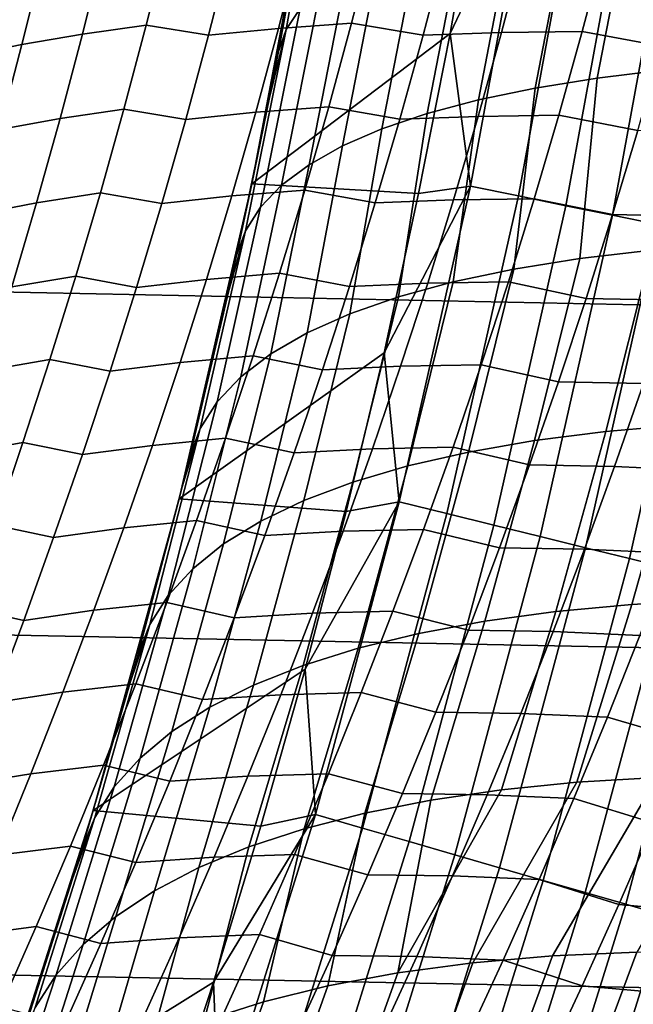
# Model space of a CAD drawing. Header units: metres. Extents: x -32 to 117, y -314 to 32.
# Tile 190 of 256: x 27.43 to 29.69, y -8.96 to -5.32. Entities that reach past the tile are written whole.
import ezdxf

# ---------------------------------------------------------------- set-up
doc = ezdxf.new("R2010")
doc.units = ezdxf.units.M
doc.layers.add('solid_24_501_064_XXX', color=7, linetype='CONTINUOUS')

msp = doc.modelspace()

# ---------------------------------------------------------------- linework, layer by layer
at = {"layer": 'solid_24_501_064_XXX'}
for points in [[(31.859657, -6.419635, -303.5), (-32.089672, -5.148039, -303.5), (-32.269005, -3.867984, -303.5), (32.089672, -5.148039, -303.5)], [(28.542725, -4.60836, 16.359894), (28.590918, -4.540525, 16.810028), (28.462685, -5.282355, 16.980539), (28.411018, -5.360016, 16.535244)], [(28.411018, -5.360016, 16.535244), (28.383072, -5.441623, 16.087673), (28.482103, -4.896915, 15.955729), (28.542725, -4.60836, 16.359894)], [(28.383072, -5.441623, 16.087673), (28.349928, -5.611741, 16.131748), (28.284916, -5.930682, -299.5), (28.505819, -4.756879, -299.5)], [(29.016279, -5.374831, -299.5), (29.119892, -4.781707, -299.5), (28.505819, -4.756879, -299.5), (28.284916, -5.930682, -299.5)], [(28.482103, -4.896915, 15.955729), (28.383072, -5.441623, 16.087673), (28.505819, -4.756879, -299.5)], [(29.307034, -4.762856, -299.506622), (29.119892, -4.781707, -299.5), (29.016279, -5.374831, -299.5)], [(29.091484, -5.939069, -299.506622), (29.307034, -4.762856, -299.506622), (29.016279, -5.374831, -299.5)], [(29.268694, -5.975246, -299.526428), (29.485556, -4.791869, -299.526428), (29.307034, -4.762856, -299.506622), (29.091484, -5.939069, -299.506622)], [(29.444021, -6.01104, -299.559326), (29.662184, -4.820574, -299.559326), (29.485556, -4.791869, -299.526428), (29.268694, -5.975246, -299.526428)], [(29.616539, -6.04626, -299.605194), (29.835979, -4.848819, -299.605194), (29.662184, -4.820574, -299.559326), (29.444021, -6.01104, -299.559326)], [(29.693213, -4.855586, 20.350605), (29.942707, -4.828798, 20.730108), (29.808931, -5.509564, 20.882914), (29.559917, -5.539514, 20.507154)], [(29.463688, -4.888549, 19.959173), (29.693213, -4.855586, 20.350605), (29.559917, -5.539514, 20.507154), (29.330408, -5.576362, 20.11977)], [(29.785334, -6.080719, -299.663696), (30.006023, -4.876453, -299.663696), (29.835979, -4.848819, -299.605194), (29.616539, -6.04626, -299.605194)], [(29.254774, -4.927596, 19.556906), (29.463688, -4.888549, 19.959173), (29.330408, -5.576362, 20.11977), (29.121037, -5.620008, 19.721828)], [(29.06706, -4.972616, 19.14493), (29.254774, -4.927596, 19.556906), (29.121037, -5.620008, 19.721828), (28.932383, -5.670331, 19.314426)], [(28.90107, -5.023485, 18.724398), (29.06706, -4.972616, 19.14493), (28.932383, -5.670331, 19.314426), (28.764965, -5.727191, 18.898689)], [(27.971962, -5.03368, 82.581741), (27.736443, -5.064501, 82.86631), (27.658564, -5.377243, 82.816681), (27.894093, -5.344327, 82.532082)], [(28.124454, -5.380928, 82.246292), (28.20422, -5.068449, 82.297295), (27.971962, -5.03368, 82.581741), (27.894093, -5.344327, 82.532082)], [(28.463118, -5.045185, 82.032829), (28.20422, -5.068449, 82.297295), (28.124454, -5.380928, 82.246292), (28.383352, -5.356004, 81.981659)], [(28.732574, -5.027638, 81.7789), (28.463118, -5.045185, 82.032829), (28.383352, -5.356004, 81.981659), (28.65275, -5.337137, 81.727463)], [(28.757265, -5.080059, 18.296486), (28.90107, -5.023485, 18.724398), (28.764965, -5.727191, 18.898689), (28.619246, -5.790433, 18.475763)], [(28.917067, -5.380538, 81.474396), (28.998684, -5.068867, 81.527306), (28.732574, -5.027638, 81.7789), (28.65275, -5.337137, 81.727463)], [(27.736443, -5.064501, 82.86631), (27.513039, -5.10019, 83.160004), (27.435114, -5.415311, 83.110306), (27.658564, -5.377243, 82.816681)], [(28.636051, -5.14218, 17.862394), (28.757265, -5.080059, 18.296486), (28.619246, -5.790433, 18.475763), (28.495628, -5.859881, 18.046818)], [(29.288315, -5.06028, 81.296173), (28.998684, -5.068867, 81.527306), (28.917067, -5.380538, 81.474396), (29.206591, -5.371155, 81.242828)], [(29.58695, -5.057421, 81.076927), (29.288315, -5.06028, 81.296173), (29.206591, -5.371155, 81.242828), (29.505058, -5.367838, 81.023056)], [(29.79808, -5.4211, 80.806282), (29.881729, -5.107988, 80.861809), (29.58695, -5.057421, 81.076927), (29.505058, -5.367838, 81.023056)], [(27.513039, -5.10019, 83.160004), (27.302132, -5.140828, 83.46225), (27.224125, -5.458617, 83.412399), (27.435114, -5.415311, 83.110306)], [(31.579252, -7.6812, -303.5), (-31.859657, -6.419635, -303.5), (-32.089672, -5.148039, -303.5), (31.859657, -6.419635, -303.5)], [(28.537766, -5.209675, 17.423336), (28.636051, -5.14218, 17.862394), (28.495628, -5.859881, 18.046818), (28.394453, -5.935345, 17.613035)], [(28.462685, -5.282355, 16.980539), (28.537766, -5.209675, 17.423336), (28.394453, -5.935345, 17.613035), (28.316, -6.016614, 17.175611)], [(28.411018, -5.360016, 16.535244), (28.462685, -5.282355, 16.980539), (28.316, -6.016614, 17.175611), (28.260483, -6.103467, 16.735754)], [(27.894093, -5.344327, 82.532082), (27.658564, -5.377243, 82.816681), (27.576239, -5.689278, 82.764046), (27.811781, -5.654242, 82.479431)], [(28.040152, -5.692615, 82.192238), (28.124454, -5.380928, 82.246292), (27.894093, -5.344327, 82.532082), (27.811781, -5.654242, 82.479431)], [(28.65275, -5.337137, 81.727463), (28.383352, -5.356004, 81.981659), (28.299053, -5.665999, 81.927444), (28.568394, -5.645775, 81.672974)], [(28.830828, -5.691282, 81.41835), (28.917067, -5.380538, 81.474396), (28.65275, -5.337137, 81.727463), (28.568394, -5.645775, 81.672974)], [(27.658564, -5.377243, 82.816681), (27.435114, -5.415311, 83.110306), (27.352737, -5.729749, 83.057602), (27.576239, -5.689278, 82.764046)], [(28.383352, -5.356004, 81.981659), (28.124454, -5.380928, 82.246292), (28.040152, -5.692615, 82.192238), (28.299053, -5.665999, 81.927444)], [(28.260483, -6.103467, 16.735754), (28.228205, -6.195031, 16.293598), (28.349928, -5.611741, 16.131748), (28.411018, -5.360016, 16.535244)], [(28.900501, -5.966006, -299.5), (29.016279, -5.374831, -299.5), (28.284916, -5.930682, -299.5)], [(28.411018, -5.360016, 16.535244), (28.349928, -5.611741, 16.131748), (28.383072, -5.441623, 16.087673)], [(29.206591, -5.371155, 81.242828), (28.917067, -5.380538, 81.474396), (28.830828, -5.691282, 81.41835), (29.120245, -5.681058, 81.186348)], [(29.091484, -5.939069, -299.506622), (29.016279, -5.374831, -299.5), (28.900501, -5.966006, -299.5)], [(29.505058, -5.367838, 81.023056), (29.206591, -5.371155, 81.242828), (29.120245, -5.681058, 81.186348), (29.418545, -5.677239, 80.966026)], [(29.709721, -5.733117, 80.747505), (29.79808, -5.4211, 80.806282), (29.505058, -5.367838, 81.023056), (29.418545, -5.677239, 80.966026)], [(27.435114, -5.415311, 83.110306), (27.224125, -5.458617, 83.412399), (27.141657, -5.775744, 83.359512), (27.352737, -5.729749, 83.057602)], [(29.559917, -5.539514, 20.507154), (29.808931, -5.509564, 20.882914), (29.760635, -6.175135, 21.197868), (29.496126, -6.206218, 20.817642)], [(29.330408, -5.576362, 20.11977), (29.559917, -5.539514, 20.507154), (29.496126, -6.206218, 20.817642), (29.25174, -6.245454, 20.424906)], [(29.121037, -5.620008, 19.721828), (29.330408, -5.576362, 20.11977), (29.25174, -6.245454, 20.424906), (29.028193, -6.292728, 20.020805)], [(28.349928, -5.611741, 16.131748), (28.228205, -6.195031, 16.293598), (28.284916, -5.930682, -299.5)], [(28.932383, -5.670331, 19.314426), (29.121037, -5.620008, 19.721828), (29.028193, -6.292728, 20.020805), (28.826134, -6.347902, 19.60652)], [(27.811781, -5.654242, 82.479431), (27.576239, -5.689278, 82.764046), (27.489511, -6.00056, 82.708412), (27.725075, -5.963376, 82.42379)], [(27.951361, -6.003459, 82.135124), (28.040152, -5.692615, 82.192238), (27.811781, -5.654242, 82.479431), (27.725075, -5.963376, 82.42379)], [(28.299053, -5.665999, 81.927444), (28.040152, -5.692615, 82.192238), (27.951361, -6.003459, 82.135124), (28.210272, -5.975118, 81.870163)], [(28.568394, -5.645775, 81.672974), (28.299053, -5.665999, 81.927444), (28.210272, -5.975118, 81.870163), (28.479555, -5.9535, 81.615425)], [(28.740021, -6.00104, 81.359184), (28.830828, -5.691282, 81.41835), (28.568394, -5.645775, 81.672974), (28.479555, -5.9535, 81.615425)], [(28.764965, -5.727191, 18.898689), (28.932383, -5.670331, 19.314426), (28.826134, -6.347902, 19.60652), (28.646151, -6.410817, 19.183254)], [(27.576239, -5.689278, 82.764046), (27.352737, -5.729749, 83.057602), (27.265953, -6.043458, 83.001869), (27.489511, -6.00056, 82.708412)], [(29.120245, -5.681058, 81.186348), (28.830828, -5.691282, 81.41835), (28.740021, -6.00104, 81.359184), (29.029331, -5.989933, 81.126732)], [(29.418545, -5.677239, 80.966026), (29.120245, -5.681058, 81.186348), (29.029331, -5.989933, 81.126732), (29.327459, -5.985565, 80.905846)], [(29.616707, -6.043975, 80.685509), (29.709721, -5.733117, 80.747505), (29.418545, -5.677239, 80.966026), (29.327459, -5.985565, 80.905846)], [(28.619246, -5.790433, 18.475763), (28.764965, -5.727191, 18.898689), (28.646151, -6.410817, 19.183254), (28.488771, -6.481287, 18.752243)], [(30.024738, -5.739717, 80.552078), (29.709721, -5.733117, 80.747505), (29.616707, -6.043975, 80.685509), (29.93149, -6.050562, 80.489342)], [(28.495628, -5.859881, 18.046818), (28.619246, -5.790433, 18.475763), (28.488771, -6.481287, 18.752243), (28.354452, -6.559109, 18.314741)], [(28.394453, -5.935345, 17.613035), (28.495628, -5.859881, 18.046818), (28.354452, -6.559109, 18.314741), (28.243584, -6.644055, 17.872025)], [(27.725075, -5.963376, 82.42379), (27.489511, -6.00056, 82.708412), (27.398434, -6.311045, 82.64978), (27.634024, -6.271686, 82.365166)], [(27.858133, -6.313417, 82.074959), (27.951361, -6.003459, 82.135124), (27.725075, -5.963376, 82.42379), (27.634024, -6.271686, 82.365166)], [(28.054752, -6.938365, 16.524754), (28.02689, -7.050067, 16.561844), (28.015686, -7.094454, -299.5), (28.284916, -5.930682, -299.5)], [(28.772631, -6.555019, -299.5), (28.900501, -5.966006, -299.5), (28.284916, -5.930682, -299.5), (28.015686, -7.094454, -299.5)], [(28.198368, -6.329458, 16.333313), (28.054752, -6.938365, 16.524754), (28.284916, -5.930682, -299.5)], [(28.479555, -5.9535, 81.615425), (28.210272, -5.975118, 81.870163), (28.11706, -6.283316, 81.809853), (28.386292, -6.260266, 81.55484)], [(28.316, -6.016614, 17.175611), (28.394453, -5.935345, 17.613035), (28.243584, -6.644055, 17.872025), (28.15649, -6.735878, 17.425383)], [(28.228205, -6.195031, 16.293598), (28.198368, -6.329458, 16.333313), (28.284916, -5.930682, -299.5)], [(28.644705, -6.309767, 81.296906), (28.740021, -6.00104, 81.359184), (28.479555, -5.9535, 81.615425), (28.386292, -6.260266, 81.55484)], [(29.091484, -5.939069, -299.506622), (28.900501, -5.966006, -299.5), (28.772631, -6.555019, -299.5)], [(28.828749, -7.105649, -299.506622), (29.091484, -5.939069, -299.506622), (28.772631, -6.555019, -299.5)], [(29.004358, -7.148932, -299.526428), (29.268694, -5.975246, -299.526428), (29.091484, -5.939069, -299.506622), (28.828749, -7.105649, -299.506622)], [(27.489511, -6.00056, 82.708412), (27.265953, -6.043458, 83.001869), (27.174809, -6.356394, 82.94313), (27.398434, -6.311045, 82.64978)], [(28.210272, -5.975118, 81.870163), (27.951361, -6.003459, 82.135124), (27.858133, -6.313417, 82.074959), (28.11706, -6.283316, 81.809853)], [(29.029331, -5.989933, 81.126732), (28.740021, -6.00104, 81.359184), (28.644705, -6.309767, 81.296906), (28.93391, -6.297732, 81.063995)], [(29.327459, -5.985565, 80.905846), (29.029331, -5.989933, 81.126732), (28.93391, -6.297732, 81.063995), (29.231863, -6.292766, 80.842545)], [(29.178102, -7.191756, -299.559326), (29.444021, -6.01104, -299.559326), (29.268694, -5.975246, -299.526428), (29.004358, -7.148932, -299.526428)], [(29.519102, -6.353627, 80.620308), (29.616707, -6.043975, 80.685509), (29.327459, -5.985565, 80.905846), (29.231863, -6.292766, 80.842545)], [(28.260483, -6.103467, 16.735754), (28.316, -6.016614, 17.175611), (28.15649, -6.735878, 17.425383), (28.093426, -6.83431, 16.976116)], [(29.349062, -7.233894, -299.605194), (29.616539, -6.04626, -299.605194), (29.444021, -6.01104, -299.559326), (29.178102, -7.191756, -299.559326)], [(29.516333, -7.275123, -299.663696), (29.785334, -6.080719, -299.663696), (29.616539, -6.04626, -299.605194), (29.349062, -7.233894, -299.605194)], [(29.93149, -6.050562, 80.489342), (29.616707, -6.043975, 80.685509), (29.519102, -6.353627, 80.620308), (29.833645, -6.360146, 80.423378)], [(28.093426, -6.83431, 16.976116), (28.054752, -6.938365, 16.524754), (28.198368, -6.329458, 16.333313), (28.260483, -6.103467, 16.735754)], [(28.260483, -6.103467, 16.735754), (28.198368, -6.329458, 16.333313), (28.228205, -6.195031, 16.293598)], [(29.679026, -7.315223, -299.734619), (29.949511, -6.114236, -299.734619), (29.785334, -6.080719, -299.663696), (29.516333, -7.275123, -299.663696)], [(29.836283, -7.353983, -299.817505), (30.1082, -6.146633, -299.817505), (29.949511, -6.114236, -299.734619), (29.679026, -7.315223, -299.734619)], [(29.496126, -6.206218, 20.817642), (29.760635, -6.175135, 21.197868), (29.592381, -6.845689, 21.387585), (29.328779, -6.879302, 21.011875)], [(29.760635, -6.175135, 21.197868), (30.0445, -6.152295, 21.56448), (29.874769, -6.820978, 21.750101), (29.592381, -6.845689, 21.387585)], [(29.25174, -6.245454, 20.424906), (29.496126, -6.206218, 20.817642), (29.328779, -6.879302, 21.011875), (29.084724, -6.921722, 20.624048)], [(29.028193, -6.292728, 20.020805), (29.25174, -6.245454, 20.424906), (29.084724, -6.921722, 20.624048), (28.860912, -6.972826, 20.225214)], [(27.634024, -6.271686, 82.365166), (27.398434, -6.311045, 82.64978), (27.303055, -6.620697, 82.588173), (27.538677, -6.579133, 82.303574)], [(27.760525, -6.622451, 82.011772), (27.858133, -6.313417, 82.074959), (27.634024, -6.271686, 82.365166), (27.538677, -6.579133, 82.303574)], [(28.11706, -6.283316, 81.809853), (27.858133, -6.313417, 82.074959), (27.760525, -6.622451, 82.011772), (28.019472, -6.590554, 81.746513)], [(28.386292, -6.260266, 81.55484), (28.11706, -6.283316, 81.809853), (28.019472, -6.590554, 81.746513), (28.288656, -6.566034, 81.491234)], [(28.544935, -6.617422, 81.231552), (28.644705, -6.309767, 81.296906), (28.386292, -6.260266, 81.55484), (28.288656, -6.566034, 81.491234)], [(28.826134, -6.347902, 19.60652), (29.028193, -6.292728, 20.020805), (28.860912, -6.972826, 20.225214), (28.657984, -7.03247, 19.816515)], [(29.231863, -6.292766, 80.842545), (28.93391, -6.297732, 81.063995), (28.834038, -6.604413, 80.998177), (29.131817, -6.5988, 80.776138)], [(29.416967, -6.662026, 80.551949), (29.519102, -6.353627, 80.620308), (29.231863, -6.292766, 80.842545), (29.131817, -6.5988, 80.776138)], [(28.93391, -6.297732, 81.063995), (28.644705, -6.309767, 81.296906), (28.544935, -6.617422, 81.231552), (28.834038, -6.604413, 80.998177)], [(28.646151, -6.410817, 19.183254), (28.826134, -6.347902, 19.60652), (28.657984, -7.03247, 19.816515), (28.476521, -7.100481, 19.39912)], [(29.833645, -6.360146, 80.423378), (29.519102, -6.353627, 80.620308), (29.416967, -6.662026, 80.551949), (29.73127, -6.668421, 80.35424)], [(31.248901, -8.930613, -303.5), (-31.579252, -7.6812, -303.5), (-31.859657, -6.419635, -303.5), (31.579252, -7.6812, -303.5)], [(28.488771, -6.481287, 18.752243), (28.646151, -6.410817, 19.183254), (28.476521, -7.100481, 19.39912), (28.317041, -7.176665, 18.974226)], [(28.354452, -6.559109, 18.314741), (28.488771, -6.481287, 18.752243), (28.317041, -7.176665, 18.974226), (28.180004, -7.260805, 18.543049)], [(27.538677, -6.579133, 82.303574), (27.303055, -6.620697, 82.588173), (27.203424, -6.929475, 82.523598), (27.439089, -6.885679, 82.239029)], [(27.658588, -6.930517, 81.94558), (27.760525, -6.622451, 82.011772), (27.538677, -6.579133, 82.303574), (27.439089, -6.885679, 82.239029)], [(28.288656, -6.566034, 81.491234), (28.019472, -6.590554, 81.746513), (27.917566, -6.89679, 81.680183), (28.186707, -6.87076, 81.424629)], [(28.632858, -7.140924, -299.5), (28.772631, -6.555019, -299.5), (28.015686, -7.094454, -299.5)], [(28.243584, -6.644055, 17.872025), (28.354452, -6.559109, 18.314741), (28.180004, -7.260805, 18.543049), (28.065802, -7.352658, 18.106821)], [(28.440775, -6.92396, 81.163139), (28.544935, -6.617422, 81.231552), (28.288656, -6.566034, 81.491234), (28.186707, -6.87076, 81.424629)], [(28.828749, -7.105649, -299.506622), (28.772631, -6.555019, -299.5), (28.632858, -7.140924, -299.5)], [(28.019472, -6.590554, 81.746513), (27.760525, -6.622451, 82.011772), (27.658588, -6.930517, 81.94558), (27.917566, -6.89679, 81.680183)], [(28.834038, -6.604413, 80.998177), (28.544935, -6.617422, 81.231552), (28.440775, -6.92396, 81.163139), (28.729778, -6.909931, 80.929298)], [(29.131817, -6.5988, 80.776138), (28.834038, -6.604413, 80.998177), (28.729778, -6.909931, 80.929298), (29.027382, -6.903622, 80.706665)], [(29.310373, -6.969129, 80.480446), (29.416967, -6.662026, 80.551949), (29.131817, -6.5988, 80.776138), (29.027382, -6.903622, 80.706665)], [(28.15649, -6.735878, 17.425383), (28.243584, -6.644055, 17.872025), (28.065802, -7.352658, 18.106821), (27.974758, -7.451962, 17.666796)], [(29.73127, -6.668421, 80.35424), (29.416967, -6.662026, 80.551949), (29.310373, -6.969129, 80.480446), (29.624432, -6.975343, 80.281944)], [(30.052599, -6.681971, 80.16906), (29.73127, -6.668421, 80.35424), (29.624432, -6.975343, 80.281944), (29.945446, -6.989028, 80.095856)], [(28.093426, -6.83431, 16.976116), (28.15649, -6.735878, 17.425383), (27.974758, -7.451962, 17.666796), (27.907137, -7.558433, 17.22423)], [(27.907137, -7.558433, 17.22423), (27.863302, -7.671138, 16.779419), (28.02689, -7.050067, 16.561844), (28.093426, -6.83431, 16.976116)], [(28.093426, -6.83431, 16.976116), (28.02689, -7.050067, 16.561844), (28.054752, -6.938365, 16.524754)], [(29.592381, -6.845689, 21.387585), (29.874769, -6.820978, 21.750101), (29.688251, -7.484342, 21.954052), (29.407494, -7.510747, 21.595945)], [(29.874769, -6.820978, 21.750101), (30.17514, -6.805241, 22.098385), (29.986412, -7.467506, 22.298405), (29.688251, -7.484342, 21.954052)], [(28.186707, -6.87076, 81.424629), (27.917566, -6.89679, 81.680183), (27.811399, -7.201981, 81.61087), (28.080502, -7.174403, 81.355057)], [(28.332285, -7.229338, 81.091698), (28.440775, -6.92396, 81.163139), (28.186707, -6.87076, 81.424629), (28.080502, -7.174403, 81.355057)], [(29.328779, -6.879302, 21.011875), (29.592381, -6.845689, 21.387585), (29.407494, -7.510747, 21.595945), (29.14493, -7.546647, 21.225088)], [(27.439089, -6.885679, 82.239029), (27.203424, -6.929475, 82.523598), (27.099598, -7.237336, 82.45607), (27.33531, -7.191281, 82.171555)], [(27.552382, -7.237572, 81.876389), (27.658588, -6.930517, 81.94558), (27.439089, -6.885679, 82.239029), (27.33531, -7.191281, 82.171555)], [(27.917566, -6.89679, 81.680183), (27.658588, -6.930517, 81.94558), (27.552382, -7.237572, 81.876389), (27.811399, -7.201981, 81.61087)], [(28.729778, -6.909931, 80.929298), (28.440775, -6.92396, 81.163139), (28.332285, -7.229338, 81.091698), (28.621191, -7.214243, 80.857384)], [(29.027382, -6.903622, 80.706665), (28.729778, -6.909931, 80.929298), (28.621191, -7.214243, 80.857384), (28.918623, -7.207189, 80.634155)], [(29.084724, -6.921722, 20.624048), (29.328779, -6.879302, 21.011875), (29.14493, -7.546647, 21.225088), (28.901295, -7.59194, 20.842527)], [(29.199381, -7.274887, 80.405838), (29.310373, -6.969129, 80.480446), (29.027382, -6.903622, 80.706665), (28.918623, -7.207189, 80.634155)], [(28.860912, -6.972826, 20.225214), (29.084724, -6.921722, 20.624048), (28.901295, -7.59194, 20.842527), (28.677275, -7.6465, 20.449333)], [(28.657984, -7.03247, 19.816515), (28.860912, -6.972826, 20.225214), (28.677275, -7.6465, 20.449333), (28.473499, -7.710173, 20.046614)], [(29.624432, -6.975343, 80.281944), (29.310373, -6.969129, 80.480446), (29.199381, -7.274887, 80.405838), (29.513197, -7.280864, 80.206528)], [(29.945446, -6.989028, 80.095856), (29.624432, -6.975343, 80.281944), (29.513197, -7.280864, 80.206528), (29.833895, -7.294623, 80.019516)], [(28.02689, -7.050067, 16.561844), (27.863302, -7.671138, 16.779419), (28.015686, -7.094454, -299.5)], [(28.476521, -7.100481, 19.39912), (28.657984, -7.03247, 19.816515), (28.473499, -7.710173, 20.046614), (28.290541, -7.782781, 19.635498)], [(27.863302, -7.671138, 16.779419), (27.835175, -7.772585, 16.816845), (27.698521, -8.246314, -299.5), (28.015686, -7.094454, -299.5)], [(28.481123, -7.723886, -299.5), (28.632858, -7.140924, -299.5), (28.015686, -7.094454, -299.5), (27.698521, -8.246314, -299.5)], [(28.317041, -7.176665, 18.974226), (28.476521, -7.100481, 19.39912), (28.290541, -7.782781, 19.635498), (28.12891, -7.864119, 19.21714)], [(28.828749, -7.105649, -299.506622), (28.632858, -7.140924, -299.5), (28.481123, -7.723886, -299.5)], [(28.519253, -8.260702, -299.506622), (28.828749, -7.105649, -299.506622), (28.481123, -7.723886, -299.5)], [(28.692976, -8.311022, -299.526428), (29.004358, -7.148932, -299.526428), (28.828749, -7.105649, -299.506622), (28.519253, -8.260702, -299.506622)], [(28.864857, -8.360807, -299.559326), (29.178102, -7.191756, -299.559326), (29.004358, -7.148932, -299.526428), (28.692976, -8.311022, -299.526428)], [(27.441961, -7.543571, 81.804237), (27.552382, -7.237572, 81.876389), (27.33531, -7.191281, 82.171555), (27.227398, -7.495896, 82.101166)], [(27.811399, -7.201981, 81.61087), (27.552382, -7.237572, 81.876389), (27.441961, -7.543571, 81.804237), (27.701027, -7.506082, 81.538597)], [(28.080502, -7.174403, 81.355057), (27.811399, -7.201981, 81.61087), (27.701027, -7.506082, 81.538597), (27.970098, -7.476918, 81.282524)], [(28.219524, -7.533508, 81.017242), (28.332285, -7.229338, 81.091698), (28.080502, -7.174403, 81.355057), (27.970098, -7.476918, 81.282524)], [(28.180004, -7.260805, 18.543049), (28.317041, -7.176665, 18.974226), (28.12891, -7.864119, 19.21714), (27.989065, -7.953959, 18.792719)], [(29.033981, -8.409795, -299.605194), (29.349062, -7.233894, -299.605194), (29.178102, -7.191756, -299.559326), (28.864857, -8.360807, -299.559326)], [(28.621191, -7.214243, 80.857384), (28.332285, -7.229338, 81.091698), (28.219524, -7.533508, 81.017242), (28.508341, -7.517303, 80.782471)], [(28.918623, -7.207189, 80.634155), (28.621191, -7.214243, 80.857384), (28.508341, -7.517303, 80.782471), (28.805601, -7.509453, 80.558632)], [(29.084063, -7.579252, 80.328163), (29.199381, -7.274887, 80.405838), (28.918623, -7.207189, 80.634155), (28.805601, -7.509453, 80.558632)], [(29.199455, -8.457726, -299.663696), (29.516333, -7.275123, -299.663696), (29.349062, -7.233894, -299.605194), (29.033981, -8.409795, -299.605194)], [(28.065802, -7.352658, 18.106821), (28.180004, -7.260805, 18.543049), (27.989065, -7.953959, 18.792719), (27.871397, -8.05205, 18.363422)], [(29.513197, -7.280864, 80.206528), (29.199381, -7.274887, 80.405838), (29.084063, -7.579252, 80.328163), (29.397633, -7.584937, 80.128036)], [(29.360403, -8.504344, -299.734619), (29.679026, -7.315223, -299.734619), (29.516333, -7.275123, -299.663696), (29.199455, -8.457726, -299.663696)], [(29.833895, -7.294623, 80.019516), (29.513197, -7.280864, 80.206528), (29.397633, -7.584937, 80.128036), (29.718012, -7.598711, 79.940071)], [(29.51597, -8.549405, -299.817505), (29.836283, -7.353983, -299.817505), (29.679026, -7.315223, -299.734619), (29.360403, -8.504344, -299.734619)], [(27.974758, -7.451962, 17.666796), (28.065802, -7.352658, 18.106821), (27.871397, -8.05205, 18.363422), (27.776236, -8.158113, 17.930458)], [(29.665335, -8.592669, -299.911987), (29.987267, -7.391198, -299.911987), (29.836283, -7.353983, -299.817505), (29.51597, -8.549405, -299.817505)], [(29.807703, -8.633906, -300.017517), (30.131182, -7.426669, -300.017517), (29.987267, -7.391198, -299.911987), (29.665335, -8.592669, -299.911987)], [(27.907137, -7.558433, 17.22423), (27.974758, -7.451962, 17.666796), (27.776236, -8.158113, 17.930458), (27.70385, -8.271854, 17.495045)], [(27.970098, -7.476918, 81.282524), (27.701027, -7.506082, 81.538597), (27.586508, -7.809047, 81.463387), (27.855556, -7.778259, 81.207069)], [(28.10256, -7.836423, 80.939804), (28.219524, -7.533508, 81.017242), (27.970098, -7.476918, 81.282524), (27.855556, -7.778259, 81.207069)], [(29.407494, -7.510747, 21.595945), (29.688251, -7.484342, 21.954052), (29.485266, -8.141805, 22.175976), (29.206299, -8.169726, 21.822561)], [(29.688251, -7.484342, 21.954052), (29.986412, -7.467506, 22.298405), (29.781033, -8.123979, 22.516134), (29.485266, -8.141805, 22.175976)], [(27.327385, -7.848468, 81.729126), (27.441961, -7.543571, 81.804237), (27.227398, -7.495896, 82.101166), (27.115402, -7.799479, 82.02787)], [(27.701027, -7.506082, 81.538597), (27.441961, -7.543571, 81.804237), (27.327385, -7.848468, 81.729126), (27.586508, -7.809047, 81.463387)], [(28.508341, -7.517303, 80.782471), (28.219524, -7.533508, 81.017242), (28.10256, -7.836423, 80.939804), (28.391291, -7.819062, 80.704567)], [(28.805601, -7.509453, 80.558632), (28.508341, -7.517303, 80.782471), (28.391291, -7.819062, 80.704567), (28.688385, -7.810368, 80.480125)], [(28.964481, -7.882176, 80.247444), (29.084063, -7.579252, 80.328163), (28.805601, -7.509453, 80.558632), (28.688385, -7.810368, 80.480125)], [(29.14493, -7.546647, 21.225088), (29.407494, -7.510747, 21.595945), (29.206299, -8.169726, 21.822561), (28.944904, -8.207665, 21.45686)], [(27.70385, -8.271854, 17.495045), (27.654739, -8.391986, 17.057384), (27.835175, -7.772585, 16.816845), (27.907137, -7.558433, 17.22423)], [(27.907137, -7.558433, 17.22423), (27.835175, -7.772585, 16.816845), (27.863302, -7.671138, 16.779419)], [(28.901295, -7.59194, 20.842527), (29.14493, -7.546647, 21.225088), (28.944904, -8.207665, 21.45686), (28.701796, -8.255519, 21.079882)], [(28.677275, -7.6465, 20.449333), (28.901295, -7.59194, 20.842527), (28.701796, -8.255519, 21.079882), (28.477646, -8.313155, 20.692663)], [(29.397633, -7.584937, 80.128036), (29.084063, -7.579252, 80.328163), (28.964481, -7.882176, 80.247444), (29.277809, -7.887512, 80.046486)], [(29.718012, -7.598711, 79.940071), (29.397633, -7.584937, 80.128036), (29.277809, -7.887512, 80.046486), (29.59787, -7.90124, 79.857559)], [(29.897329, -7.98884, 79.662445), (30.019821, -7.683779, 79.747429), (29.718012, -7.598711, 79.940071), (29.59787, -7.90124, 79.857559)], [(28.473499, -7.710173, 20.046614), (28.677275, -7.6465, 20.449333), (28.477646, -8.313155, 20.692663), (28.273069, -8.380414, 20.296268)], [(30.869179, -10.16578, -303.5), (-31.248901, -8.930613, -303.5), (-31.579252, -7.6812, -303.5), (31.248901, -8.930613, -303.5)], [(28.290541, -7.782781, 19.635498), (28.473499, -7.710173, 20.046614), (28.273069, -8.380414, 20.296268), (28.088629, -8.457112, 19.891788)], [(28.317501, -8.303727, -299.5), (28.481123, -7.723886, -299.5), (27.698521, -8.246314, -299.5)], [(28.519253, -8.260702, -299.506622), (28.481123, -7.723886, -299.5), (28.317501, -8.303727, -299.5)], [(27.855556, -7.778259, 81.207069), (27.586508, -7.809047, 81.463387), (27.467903, -8.110827, 81.385254), (27.736937, -8.078378, 81.1287)], [(27.835175, -7.772585, 16.816845), (27.654739, -8.391986, 17.057384), (27.698521, -8.246314, -299.5)], [(27.981449, -8.138035, 80.859413), (28.10256, -7.836423, 80.939804), (27.855556, -7.778259, 81.207069), (27.736937, -8.078378, 81.1287)], [(28.12891, -7.864119, 19.21714), (28.290541, -7.782781, 19.635498), (28.088629, -8.457112, 19.891788), (27.924835, -8.543037, 19.480339)], [(27.586508, -7.809047, 81.463387), (27.327385, -7.848468, 81.729126), (27.20871, -8.152215, 81.651077), (27.467903, -8.110827, 81.385254)], [(28.391291, -7.819062, 80.704567), (28.10256, -7.836423, 80.939804), (27.981449, -8.138035, 80.859413), (28.270103, -8.119472, 80.623711)], [(28.688385, -7.810368, 80.480125), (28.391291, -7.819062, 80.704567), (28.270103, -8.119472, 80.623711), (28.567036, -8.109884, 80.398659)], [(28.840708, -8.183609, 80.163712), (28.964481, -7.882176, 80.247444), (28.688385, -7.810368, 80.480125), (28.567036, -8.109884, 80.398659)], [(27.989065, -7.953959, 18.792719), (28.12891, -7.864119, 19.21714), (27.924835, -8.543037, 19.480339), (27.782135, -8.637955, 19.063047)], [(29.277809, -7.887512, 80.046486), (28.964481, -7.882176, 80.247444), (28.840708, -8.183609, 80.163712), (29.153795, -8.188539, 79.961922)], [(29.59787, -7.90124, 79.857559), (29.277809, -7.887512, 80.046486), (29.153795, -8.188539, 79.961922), (29.473537, -8.202161, 79.772026)], [(29.77059, -8.292188, 79.574371), (29.897329, -7.98884, 79.662445), (29.59787, -7.90124, 79.857559), (29.473537, -8.202161, 79.772026)], [(27.871397, -8.05205, 18.363422), (27.989065, -7.953959, 18.792719), (27.782135, -8.637955, 19.063047), (27.660923, -8.741601, 18.641066)], [(27.776236, -8.158113, 17.930458), (27.871397, -8.05205, 18.363422), (27.660923, -8.741601, 18.641066), (27.561533, -8.853692, 18.215553)], [(27.467903, -8.110827, 81.385254), (27.20871, -8.152215, 81.651077), (27.085999, -8.454761, 81.570114), (27.345272, -8.411375, 81.304222)], [(27.736937, -8.078378, 81.1287), (27.467903, -8.110827, 81.385254), (27.345272, -8.411375, 81.304222), (27.6143, -8.377226, 81.047447)], [(27.856262, -8.438292, 80.776077), (27.981449, -8.138035, 80.859413), (27.736937, -8.078378, 81.1287), (27.6143, -8.377226, 81.047447)], [(28.567036, -8.109884, 80.398659), (28.270103, -8.119472, 80.623711), (28.144846, -8.418482, 80.539917), (28.441622, -8.407951, 80.31427)], [(28.712811, -8.483498, 80.077003), (28.840708, -8.183609, 80.163712), (28.567036, -8.109884, 80.398659), (28.441622, -8.407951, 80.31427)], [(28.270103, -8.119472, 80.623711), (27.981449, -8.138035, 80.859413), (27.856262, -8.438292, 80.776077), (28.144846, -8.418482, 80.539917)], [(29.485266, -8.141805, 22.175976), (29.100018, -8.808956, 22.210436), (28.823381, -8.845948, 21.841463), (29.206299, -8.169726, 21.822561)], [(29.781033, -8.123979, 22.516134), (29.394535, -8.783267, 22.566294), (29.100018, -8.808956, 22.210436), (29.485266, -8.141805, 22.175976)], [(30.092787, -8.116297, 22.842102), (29.706081, -8.768953, 22.90801), (29.394535, -8.783267, 22.566294), (29.781033, -8.123979, 22.516134)], [(27.70385, -8.271854, 17.495045), (27.776236, -8.158113, 17.930458), (27.561533, -8.853692, 18.215553), (27.484238, -8.97392, 17.78768)], [(29.153795, -8.188539, 79.961922), (28.840708, -8.183609, 80.163712), (28.712811, -8.483498, 80.077003), (29.025663, -8.487966, 79.874374)], [(28.944904, -8.207665, 21.45686), (29.206299, -8.169726, 21.822561), (28.823381, -8.845948, 21.841463)], [(28.701796, -8.255519, 21.079882), (28.944904, -8.207665, 21.45686), (28.823381, -8.845948, 21.841463), (28.565426, -8.894135, 21.460445)], [(29.473537, -8.202161, 79.772026), (29.153795, -8.188539, 79.961922), (29.025663, -8.487966, 79.874374), (29.345087, -8.501421, 79.683487)], [(29.639673, -8.593768, 79.483253), (29.77059, -8.292188, 79.574371), (29.473537, -8.202161, 79.772026), (29.345087, -8.501421, 79.683487)], [(27.429586, -9.100979, 17.35751), (27.386845, -9.228801, 17.414419), (27.334114, -9.383799, -299.5), (27.698521, -8.246314, -299.5)], [(28.142218, -8.879698, -299.5), (28.317501, -8.303727, -299.5), (27.698521, -8.246314, -299.5), (27.334114, -9.383799, -299.5)], [(27.622028, -8.499035, 17.10107), (27.429586, -9.100979, 17.35751), (27.698521, -8.246314, -299.5)], [(27.654739, -8.391986, 17.057384), (27.622028, -8.499035, 17.10107), (27.698521, -8.246314, -299.5)], [(28.477646, -8.313155, 20.692663), (28.701796, -8.255519, 21.079882), (28.565426, -8.894135, 21.460445), (28.3269, -8.953376, 21.068487)], [(27.484238, -8.97392, 17.78768), (27.429586, -9.100979, 17.35751), (27.622028, -8.499035, 17.10107), (27.70385, -8.271854, 17.495045)], [(27.70385, -8.271854, 17.495045), (27.622028, -8.499035, 17.10107), (27.654739, -8.391986, 17.057384)], [(28.519253, -8.260702, -299.506622), (28.317501, -8.303727, -299.5), (28.142218, -8.879698, -299.5)], [(28.163498, -9.402357, -299.506622), (28.519253, -8.260702, -299.506622), (28.142218, -8.879698, -299.5)], [(28.335056, -9.459632, -299.526428), (28.692976, -8.311022, -299.526428), (28.519253, -8.260702, -299.506622), (28.163498, -9.402357, -299.506622)], [(30.102631, -8.320977, 79.40963), (29.77059, -8.292188, 79.574371), (29.639673, -8.593768, 79.483253), (29.971296, -8.622898, 79.317276)], [(28.273069, -8.380414, 20.296268), (28.477646, -8.313155, 20.692663), (28.3269, -8.953376, 21.068487), (28.108492, -9.023501, 20.666719)], [(28.504791, -9.516297, -299.559326), (28.864857, -8.360807, -299.559326), (28.692976, -8.311022, -299.526428), (28.335056, -9.459632, -299.526428)], [(28.671806, -9.572055, -299.605194), (29.033981, -8.409795, -299.605194), (28.864857, -8.360807, -299.559326), (28.504791, -9.516297, -299.559326)], [(27.6143, -8.377226, 81.047447), (27.345272, -8.411375, 81.304222), (27.218676, -8.710638, 81.220299), (27.487709, -8.674753, 80.963318)], [(27.72706, -8.737141, 80.689827), (27.856262, -8.438292, 80.776077), (27.6143, -8.377226, 81.047447), (27.487709, -8.674753, 80.963318)], [(28.088629, -8.457112, 19.891788), (28.273069, -8.380414, 20.296268), (28.108492, -9.023501, 20.666719), (27.910835, -9.104308, 20.256308)], [(28.144846, -8.418482, 80.539917), (27.856262, -8.438292, 80.776077), (27.72706, -8.737141, 80.689827), (28.015583, -8.716042, 80.453224)], [(28.441622, -8.407951, 80.31427), (28.144846, -8.418482, 80.539917), (28.015583, -8.716042, 80.453224), (28.312208, -8.704519, 80.226974)], [(28.58086, -8.781791, 79.987343), (28.712811, -8.483498, 80.077003), (28.441622, -8.407951, 80.31427), (28.312208, -8.704519, 80.226974)], [(28.835217, -9.62661, -299.663696), (29.199455, -8.457726, -299.663696), (29.033981, -8.409795, -299.605194), (28.671806, -9.572055, -299.605194)], [(27.924835, -8.543037, 19.480339), (28.088629, -8.457112, 19.891788), (27.910835, -9.104308, 20.256308), (27.734499, -9.195561, 19.838438)], [(28.994156, -9.679671, -299.734619), (29.360403, -8.504344, -299.734619), (29.199455, -8.457726, -299.663696), (28.835217, -9.62661, -299.663696)], [(29.025663, -8.487966, 79.874374), (28.712811, -8.483498, 80.077003), (28.58086, -8.781791, 79.987343), (28.89348, -8.785739, 79.783867)], [(29.345087, -8.501421, 79.683487), (29.025663, -8.487966, 79.874374), (28.89348, -8.785739, 79.783867), (29.212589, -8.798968, 79.591995)], [(29.147783, -9.73096, -299.817505), (29.51597, -8.549405, -299.817505), (29.360403, -8.504344, -299.734619), (28.994156, -9.679671, -299.734619)], [(29.50466, -8.893529, 79.389114), (29.639673, -8.593768, 79.483253), (29.345087, -8.501421, 79.683487), (29.212589, -8.798968, 79.591995)], [(27.782135, -8.637955, 19.063047), (27.924835, -8.543037, 19.480339), (27.734499, -9.195561, 19.838438), (27.579998, -9.296998, 19.41432)], [(29.295284, -9.780203, -299.911987), (29.665335, -8.592669, -299.911987), (29.51597, -8.549405, -299.817505), (29.147783, -9.73096, -299.817505)], [(29.435877, -9.82714, -300.017517), (29.807703, -8.633906, -300.017517), (29.665335, -8.592669, -299.911987), (29.295284, -9.780203, -299.911987)], [(29.971296, -8.622898, 79.317276), (29.639673, -8.593768, 79.483253), (29.50466, -8.893529, 79.389114), (29.835863, -8.922931, 79.221909)], [(27.660923, -8.741601, 18.641066), (27.782135, -8.637955, 19.063047), (27.579998, -9.296998, 19.41432), (27.447777, -9.408324, 18.985182)], [(29.568819, -9.871522, -300.133514), (29.942324, -8.6729, -300.133514), (29.807703, -8.633906, -300.017517), (29.435877, -9.82714, -300.017517)], [(27.487709, -8.674753, 80.963318), (27.218676, -8.710638, 81.220299), (27.088179, -9.008563, 81.133514), (27.357225, -8.970907, 80.876335)], [(27.593912, -9.034531, 80.600677), (27.72706, -8.737141, 80.689827), (27.487709, -8.674753, 80.963318), (27.357225, -8.970907, 80.876335)], [(29.693405, -9.913115, -300.25943), (30.068483, -8.709442, -300.25943), (29.942324, -8.6729, -300.133514), (29.568819, -9.871522, -300.133514)], [(28.015583, -8.716042, 80.453224), (27.72706, -8.737141, 80.689827), (27.593912, -9.034531, 80.600677), (27.882383, -9.012096, 80.363647)], [(28.312208, -8.704519, 80.226974), (28.015583, -8.716042, 80.453224), (27.882383, -9.012096, 80.363647), (28.178865, -8.999535, 80.136803)], [(28.444927, -9.078433, 79.894753), (28.58086, -8.781791, 79.987343), (28.312208, -8.704519, 80.226974), (28.178865, -8.999535, 80.136803)], [(27.561533, -8.853692, 18.215553), (27.660923, -8.741601, 18.641066), (27.447777, -9.408324, 18.985182), (27.338217, -9.529217, 18.552263)], [(29.706081, -8.768953, 22.90801), (30.033754, -8.766057, 23.234596), (29.790854, -9.409073, 23.480524), (29.466961, -9.412162, 23.157885)], [(28.89348, -8.785739, 79.783867), (28.58086, -8.781791, 79.987343), (28.444927, -9.078433, 79.894753), (28.757322, -9.081807, 79.690437)], [(29.212589, -8.798968, 79.591995), (28.89348, -8.785739, 79.783867), (28.757322, -9.081807, 79.690437), (29.076118, -9.09475, 79.497581)], [(29.100018, -8.808956, 22.210436), (29.394535, -8.783267, 22.566294), (29.158552, -9.427089, 22.820726), (28.866503, -9.453811, 22.470005)], [(29.365622, -9.191415, 79.292), (29.50466, -8.893529, 79.389114), (29.212589, -8.798968, 79.591995), (29.076118, -9.09475, 79.497581)], [(29.394535, -8.783267, 22.566294), (29.706081, -8.768953, 22.90801), (29.466961, -9.412162, 23.157885), (29.158552, -9.427089, 22.820726)], [(28.823381, -8.845948, 21.841463), (29.100018, -8.808956, 22.210436), (28.866503, -9.453811, 22.470005), (28.591635, -9.492252, 22.10671)], [(27.484238, -8.97392, 17.78768), (27.561533, -8.853692, 18.215553), (27.338217, -9.529217, 18.552263), (27.251638, -9.659328, 18.116819)], [(28.565426, -8.894135, 21.460445), (28.823381, -8.845948, 21.841463), (28.591635, -9.492252, 22.10671), (28.334726, -9.542306, 21.731871)], [(27.955208, -9.451963, -299.5), (28.142218, -8.879698, -299.5), (27.334114, -9.383799, -299.5)], [(28.163498, -9.402357, -299.506622), (28.142218, -8.879698, -299.5), (27.955208, -9.451963, -299.5)], [(28.3269, -8.953376, 21.068487), (28.565426, -8.894135, 21.460445), (28.334726, -9.542306, 21.731871), (28.096502, -9.603829, 21.346542)], [(29.835863, -8.922931, 79.221909), (29.50466, -8.893529, 79.389114), (29.365622, -9.191415, 79.292), (29.696407, -9.22102, 79.123543)], [(30.440569, -11.385158, -303.5), (-30.869179, -10.16578, -303.5), (-31.248901, -8.930613, -303.5), (30.869179, -10.16578, -303.5)], [(28.108492, -9.023501, 20.666719), (28.3269, -8.953376, 21.068487), (28.096502, -9.603829, 21.346542), (27.877638, -9.676648, 20.951817)]]:
    msp.add_3dface(points, dxfattribs=at)

doc.saveas('drawing.dxf')
